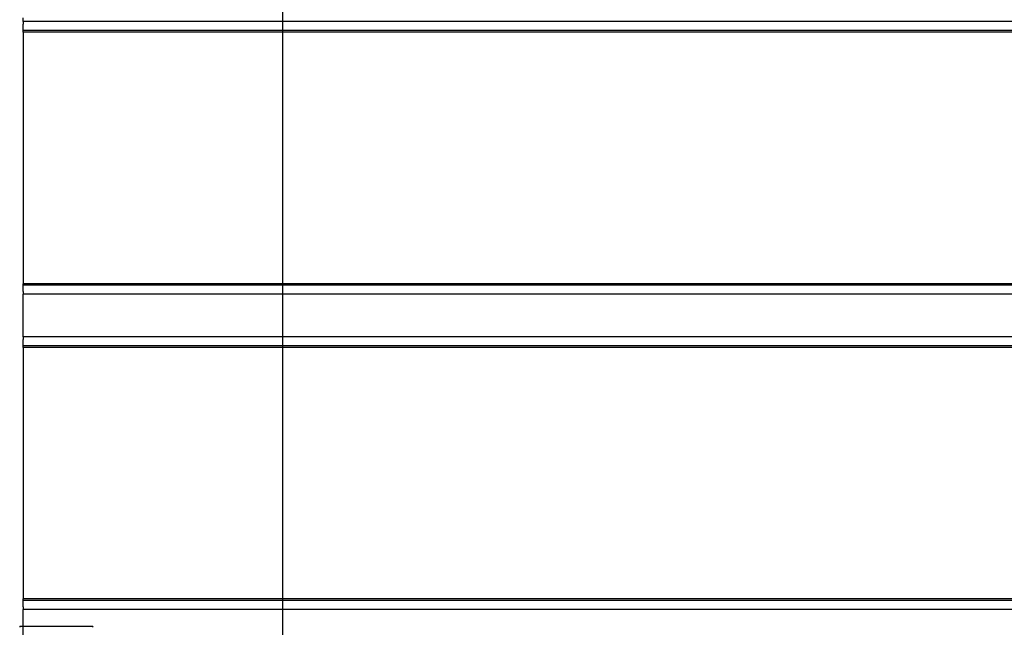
# Model space of a CAD drawing. Extents: x -89225 to 110569, y 13360 to 87647.
# Tile 250 of 256: x 41777 to 42220, y 61862 to 62135. Entities that reach past the tile are written whole.
import ezdxf

# ---------------------------------------------------------------- set-up
doc = ezdxf.new("R2010")
doc.units = 0
doc.layers.add('Iv-Lines 035', color=4, linetype='Continuous')

# ---------------------------------------------------------------- blocks, each defined once
blk = doc.blocks.new('Leidingwerk beluchtingsinstallatie')
for p, q in [((1289216.71, -940954.35), (1289216.71, -946483.35)), ((1289098.41, -942371.35), (1289131.18, -942371.35))]:
    blk.add_line(p, q)
for centre, start, end in [((1289099.28, -942371.85), 150, 179), ((1289130.31, -942371.85), 1, 30)]:
    blk.add_arc(centre, 1, start, end)
blk = doc.blocks.new('Beluchtingselementen Bosman')
for p, q in [((1281289.41, -875927.65), (1281289.41, -875926.09)), ((1283299.41, -875927.65), (1281289.41, -875927.65)), ((1281289.41, -875927.65), (1281289.41, -875928.86)), ((1281289.41, -875931.69), (1281289.41, -875928.86)), ((1283299.41, -875931.69), (1281289.41, -875931.69)), ((1281289.41, -875932.42), (1281289.41, -875931.69)), ((1283299.41, -875932.42), (1281289.41, -875932.42)), ((1281289.41, -875932.42), (1281289.41, -876045.76)), ((1283299.41, -876045.76), (1281289.41, -876045.76)), ((1281289.41, -876046.49), (1281289.41, -876045.76)), ((1283299.41, -876046.49), (1281289.41, -876046.49)), ((1281289.41, -876049.32), (1281289.41, -876046.49)), ((1281289.41, -876049.32), (1281289.41, -876050.54)), ((1283299.41, -876050.54), (1281289.41, -876050.54)), ((1281289.41, -876052.1), (1281289.41, -876050.54)), ((1281289.41, -876068.09), (1281289.41, -876052.1)), ((1281289.41, -876069.65), (1281289.41, -876068.09)), ((1283299.41, -876069.65), (1281289.41, -876069.65)), ((1281289.41, -876069.65), (1281289.41, -876070.86)), ((1281289.41, -876073.69), (1281289.41, -876070.86)), ((1283299.41, -876073.69), (1281289.41, -876073.69)), ((1281289.41, -876074.42), (1281289.41, -876073.69)), ((1283299.41, -876074.42), (1281289.41, -876074.42)), ((1281289.41, -876074.42), (1281289.41, -876187.76)), ((1283299.41, -876187.76), (1281289.41, -876187.76)), ((1281289.41, -876188.49), (1281289.41, -876187.76)), ((1283299.41, -876188.49), (1281289.41, -876188.49)), ((1281289.41, -876191.32), (1281289.41, -876188.49)), ((1281289.41, -876191.32), (1281289.41, -876192.54)), ((1283299.41, -876192.54), (1281289.41, -876192.54)), ((1281289.41, -876194.1), (1281289.41, -876192.54)), ((1281289.41, -876210.09), (1281289.41, -876194.1))]:
    blk.add_line(p, q)

msp = doc.modelspace()

# ---------------------------------------------------------------- block references
at = {"layer": 'Iv-Lines 035'}
for name, p in [('Leidingwerk beluchtingsinstallatie', (-1247321.42, 1004233.53)), ('Beluchtingselementen Bosman', (-1239510.95, 938062.2))]:
    msp.add_blockref(name, p, dxfattribs=at)

doc.saveas('drawing.dxf')
